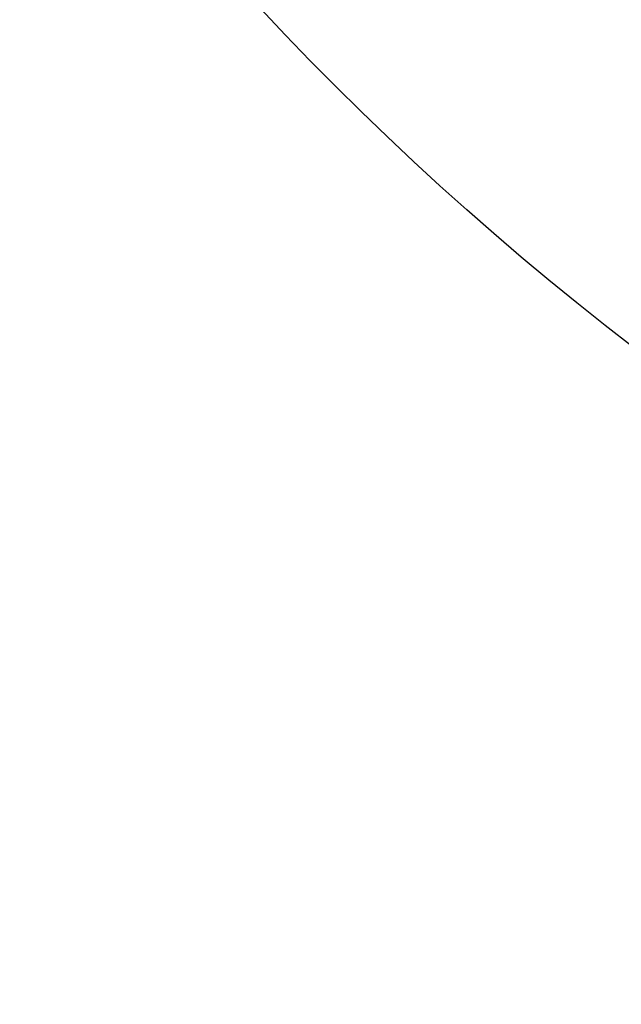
# Model space of a CAD drawing. Header units: millimetres. Extents: x 6 to 273, y 6 to 210.
# Tile 9 of 75: x 43.329 to 43.529, y 52.226 to 52.554. Entities that reach past the tile are written whole.
import ezdxf

# ---------------------------------------------------------------- set-up
doc = ezdxf.new("R2010")
doc.units = ezdxf.units.MM

msp = doc.modelspace()

# ---------------------------------------------------------------- linework, layer by layer
for centre, radius in [((46.04144, 49.93893), 12.5), ((46.04144, 49.93893), 9.55), ((46.04144, 49.93893), 9.25), ((46.04144, 49.93893), 9.05), ((46.04144, 49.93893), 8.9), ((46.04144, 49.93893), 7.7), ((44.14144, 53.23893), 1.9), ((44.14144, 53.23893), 1.5), ((44.14144, 53.23893), 1), ((44.14144, 53.23893), 0.90958), ((44.14144, 53.23893), 0.80619)]:
    msp.add_circle(centre, radius)
for centre, radius, start, end in [((46.04144, 49.93893), 10.21748, 161.887879, 82.849707), ((46.04145, 49.93893), 7.39357, 188.938651, 171.061349), ((46.04144, 49.93893), 7.25, 198.913349, 161.086651), ((46.04144, 49.93893), 11.0835, 161.887881, 322.847574)]:
    msp.add_arc(centre, radius, start, end)
msp.add_open_spline([(55.13255, 43.65315), (55.23352, 43.78292), (55.71743, 44.40485), (56.31986, 45.69788), (56.90685, 47.47537), (57.1584, 49.3389), (57.10567, 51.21525), (56.73035, 53.0556), (56.05769, 54.80885), (55.09421, 56.42083), (53.87859, 57.85223), (52.43548, 59.05396), (50.81428, 60.0018), (49.05454, 60.65755), (47.21088, 61.01474), (45.33326, 61.05045), (43.4754, 60.77666), (41.69191, 60.18833), (40.03, 59.31437), (38.54098, 58.16879), (37.25536, 56.77971), (36.19816, 55.18026), (35.73747, 53.98311), (35.50713, 53.38454)], degree=3, knots=[0, 0, 0, 0, 0.012978, 0.062196, 0.111414, 0.160633, 0.209851, 0.259069, 0.308287, 0.357506, 0.406724, 0.455942, 0.50516, 0.554379, 0.603597, 0.652815, 0.702033, 0.751252, 0.80047, 0.849688, 0.898907, 0.949453, 1, 1, 1, 1])

doc.saveas('drawing.dxf')
